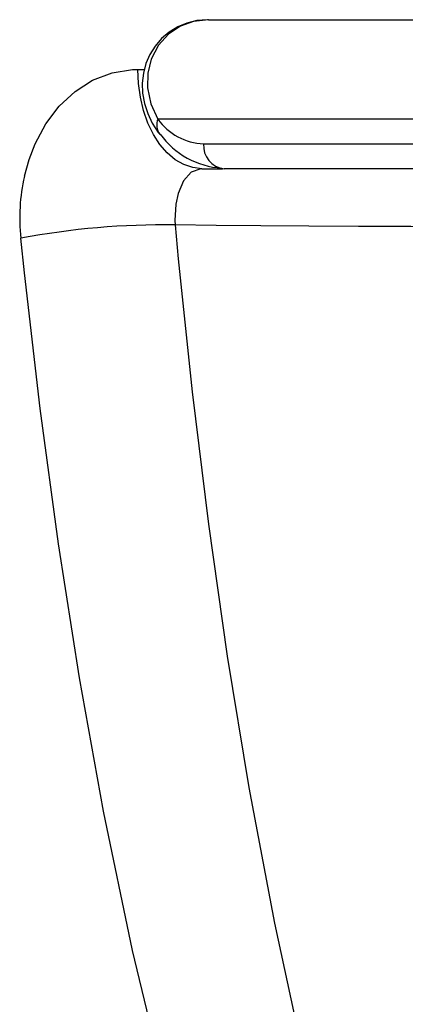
# Model space of a CAD drawing. Header units: millimetres. Extents: x 4904.09 to 4905.21, y 4759.5 to 4761.8.
# Tile 4 of 54: x 4904.38 to 4904.46, y 4759.89 to 4760.09. Entities that reach past the tile are written whole.
import ezdxf

# ---------------------------------------------------------------- set-up
doc = ezdxf.new("R2010")
doc.units = ezdxf.units.MM
doc.layers.add('SANINDUSA', color=3, linetype='Continuous')

msp = doc.modelspace()

# ---------------------------------------------------------------- linework, layer by layer
at = {"layer": 'SANINDUSA'}
for p, q in [((4904.417829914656, 4760.086268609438), (4904.817447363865, 4760.086268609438)), ((4904.403580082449, 4760.076268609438), (4904.404886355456, 4760.076268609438)), ((4904.817447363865, 4760.066268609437), (4904.407626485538, 4760.066268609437)), ((4904.416843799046, 4760.061268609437), (4904.817447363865, 4760.061268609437)), ((4904.416514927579, 4760.056268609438), (4904.420651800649, 4760.056268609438)), ((4904.817447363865, 4760.056268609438), (4904.42100181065, 4760.056268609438)), ((4904.411089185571, 4760.044927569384), (4904.411742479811, 4760.038094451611)), ((4904.380762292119, 4760.035315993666), (4904.3800130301, 4760.042245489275))]:
    msp.add_line(p, q, dxfattribs=at)
at = {"layer": 'SANINDUSA', "flags": 128}
for points in [[(4904.417786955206, 4760.086256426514), (4904.417609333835, 4760.086266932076), (4904.415496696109, 4760.086077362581), (4904.413481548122, 4760.085581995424), (4904.411620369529, 4760.084807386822), (4904.409900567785, 4760.083760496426), (4904.408352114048, 4760.082448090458), (4904.407065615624, 4760.080952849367), (4904.40602261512, 4760.079286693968), (4904.40522096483, 4760.077435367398), (4904.404708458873, 4760.07547015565), (4904.404495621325, 4760.073492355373), (4904.404565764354, 4760.071448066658), (4904.40493441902, 4760.069374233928), (4904.405583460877, 4760.06737906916), (4904.406507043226, 4760.06544530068), (4904.407715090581, 4760.063576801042), (4904.408039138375, 4760.063193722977)], [(4904.417829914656, 4760.086268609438), (4904.414809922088, 4760.085917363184), (4904.412159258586, 4760.084951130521), (4904.409768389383, 4760.08336354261), (4904.407739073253, 4760.081128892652), (4904.406284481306, 4760.078352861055), (4904.405590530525, 4760.075533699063), (4904.405539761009, 4760.072534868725), (4904.406220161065, 4760.06931653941), (4904.407626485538, 4760.066268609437)], [(4904.380762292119, 4760.054755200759), (4904.381687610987, 4760.058092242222), (4904.382902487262, 4760.061242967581), (4904.385089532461, 4760.065315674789), (4904.387748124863, 4760.068833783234), (4904.390944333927, 4760.07182368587), (4904.394486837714, 4760.074078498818), (4904.398414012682, 4760.075584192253), (4904.402519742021, 4760.076240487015), (4904.403580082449, 4760.076268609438)], [(4904.416514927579, 4760.056268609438), (4904.414674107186, 4760.0564721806), (4904.412870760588, 4760.057078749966), (4904.411141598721, 4760.05807596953), (4904.409521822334, 4760.059443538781), (4904.408044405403, 4760.06115361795), (4904.406739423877, 4760.063171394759), (4904.405633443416, 4760.065455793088), (4904.404748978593, 4760.067960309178), (4904.404104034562, 4760.070633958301), (4904.403711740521, 4760.073422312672), (4904.403580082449, 4760.076268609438)], [(4904.416514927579, 4760.056268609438), (4904.416257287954, 4760.056259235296), (4904.41434544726, 4760.055538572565), (4904.412797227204, 4760.053790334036), (4904.411716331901, 4760.051260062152), (4904.411247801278, 4760.049097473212)], [(4904.411247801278, 4760.049097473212), (4904.411048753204, 4760.045851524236), (4904.411089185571, 4760.044927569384)], [(4904.648048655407, 4760.044382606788), (4904.631621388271, 4760.044382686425), (4904.61523768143, 4760.044382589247), (4904.598984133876, 4760.044383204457), (4904.582367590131, 4760.044385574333), (4904.565982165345, 4760.044390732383), (4904.549919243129, 4760.044399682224), (4904.53572708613, 4760.044411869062), (4904.521866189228, 4760.044428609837), (4904.508399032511, 4760.044450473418), (4904.494991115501, 4760.044478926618), (4904.482063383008, 4760.044513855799), (4904.469677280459, 4760.044555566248), (4904.458592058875, 4760.044601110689), (4904.448031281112, 4760.044652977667), (4904.438039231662, 4760.044711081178), (4904.428399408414, 4760.044777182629), (4904.419402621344, 4760.044849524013), (4904.411089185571, 4760.044927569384)], [(4904.411742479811, 4760.038094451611), (4904.414560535, 4760.0113407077), (4904.417825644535, 4759.984685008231), (4904.42160426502, 4759.958093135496), (4904.425944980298, 4759.931659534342), (4904.431112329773, 4759.90434727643), (4904.436963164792, 4759.877270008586), (4904.443535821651, 4759.850347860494), (4904.450821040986, 4759.823705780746)], [(4904.425051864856, 4759.816570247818), (4904.416707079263, 4759.843617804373), (4904.409216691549, 4759.871022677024), (4904.402537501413, 4759.898817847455), (4904.396663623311, 4759.926913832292), (4904.391816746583, 4759.953734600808), (4904.387598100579, 4759.980753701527), (4904.383933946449, 4760.007971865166), (4904.380762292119, 4760.035315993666)]]:
    msp.add_lwpolyline(points, dxfattribs=at)
at = {"layer": 'SANINDUSA'}
for centre, radius, start, end in [((4904.410650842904, 4760.065084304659), 0.003247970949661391, 158.6152402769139, 216.3920237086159), ((4904.417257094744, 4760.073026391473), 0.01176504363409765, 215.0572734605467, 267.9868351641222), ((4904.421367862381, 4760.072596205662), 0.01622389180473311, 215.2311805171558, 266.8586736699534), ((4904.421465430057, 4760.060883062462), 0.004637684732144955, 175.2312974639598, 264.2626804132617), ((4904.417761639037, 4760.046261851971), 0.03796167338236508, 167.0715068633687, 186.0732867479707), ((4904.408791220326, 4759.890178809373), 0.1547658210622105, 89.14924015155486, 100.7163307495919)]:
    msp.add_arc(centre, radius, start, end, dxfattribs=at)

doc.saveas('drawing.dxf')
